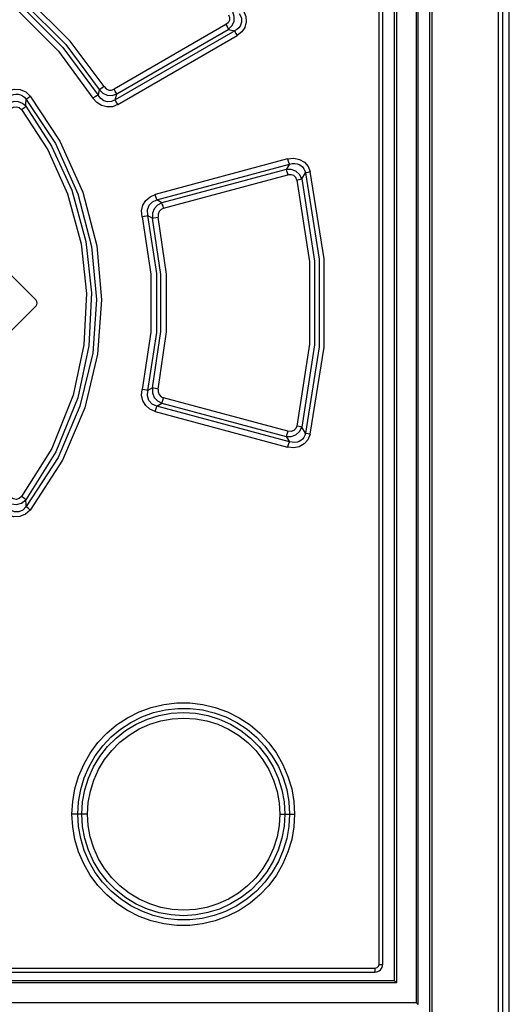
# Model space of a CAD drawing. Extents: x 0 to 420, y 0 to 297.
# Tile 7 of 37: x 89 to 94, y 184 to 194. Entities that reach past the tile are written whole.
import ezdxf

# ---------------------------------------------------------------- set-up
doc = ezdxf.new("R2010")
doc.units = 0
doc.header["$LTSCALE"] = 23.1
doc.layers.get('0').update_dxf_attribs({"linetype": 'CONTINUOUS'})

msp = doc.modelspace()

# ---------------------------------------------------------------- linework, layer by layer
at = {"color": 7, "linetype": 'CONTINUOUS'}
for p, q in [((92.625, 210.467), (92.625, 184.597)), ((92.865, 210.467), (92.865, 184.357)), ((92.985, 210.467), (92.985, 184.207)), ((93.803, 140.597), (93.803, 210.467)), ((92.505, 210.227), (92.505, 184.767)), ((88.493, 192.036), (88.953, 191.576)), ((88.493, 191.059), (88.953, 191.519)), ((79.945, 184.687), (92.425, 184.687)), ((92.625, 184.597), (79.727, 184.597))]:
    msp.add_line(p, q, dxfattribs=at)
at = {"color": 9, "linetype": 'CONTINUOUS'}
for p, q in [((92.647, 210.467), (92.647, 184.577)), ((92.848, 210.467), (92.848, 184.377)), ((93.008, 210.467), (93.008, 184.207)), ((93.689, 210.467), (93.689, 141.028)), ((93.733, 210.467), (93.733, 141.028)), ((92.47, 184.767), (92.47, 210.227)), ((90.899, 194.401), (89.753, 193.739)), ((90.989, 194.337), (89.765, 193.63)), ((89.779, 193.691), (90.923, 194.353)), ((90.923, 194.353), (90.989, 194.337)), ((89.79, 193.582), (91.013, 194.289)), ((89.601, 193.735), (89.588, 193.679)), ((89.765, 193.63), (89.779, 193.691)), ((91.531, 193.024), (90.174, 192.66)), ((90.192, 192.606), (91.55, 192.969)), ((91.516, 192.916), (90.242, 192.575)), ((91.55, 192.969), (91.516, 192.916)), ((90.26, 192.52), (91.535, 192.861)), ((91.677, 192.82), (91.714, 192.881)), ((90.242, 192.575), (90.192, 192.606)), ((90.099, 192.445), (90.147, 192.417)), ((90.147, 190.678), (90.099, 190.649)), ((90.192, 190.489), (90.242, 190.52)), ((91.55, 190.125), (90.192, 190.489)), ((90.242, 190.52), (91.516, 190.179)), ((91.535, 190.234), (90.26, 190.575)), ((90.174, 190.434), (91.531, 190.07)), ((91.714, 190.214), (91.677, 190.274)), ((91.516, 190.179), (91.55, 190.125)), ((89.481, 186.307), (89.321, 186.307)), ((91.452, 186.307), (91.603, 186.307)), ((92.47, 184.767), (92.505, 184.767)), ((79.941, 184.727), (92.43, 184.727)), ((92.647, 184.577), (79.727, 184.577)), ((79.505, 184.377), (92.848, 184.377))]:
    msp.add_line(p, q, dxfattribs=at)
for points in [[(88.315, 194.951), (88.801, 194.593), (89.228, 194.167), (89.588, 193.679)], [(88.371, 194.966), (88.816, 194.636), (89.257, 194.197), (89.601, 193.735)], [(89.652, 193.766), (89.304, 194.233), (88.855, 194.679), (88.403, 195.014)], [(88.283, 194.902), (88.763, 194.549), (89.183, 194.129), (89.536, 193.649)], [(90.923, 194.353), (90.961, 194.388), (90.982, 194.434), (90.984, 194.484), (90.968, 194.532)], [(91.08, 194.543), (91.103, 194.486), (91.107, 194.429), (91.093, 194.373), (91.061, 194.326), (91.013, 194.289)], [(90.925, 194.503), (90.936, 194.474), (90.935, 194.446), (90.922, 194.421), (90.899, 194.401)], [(91.036, 194.515), (91.049, 194.492), (91.057, 194.469), (91.06, 194.447), (91.058, 194.426), (91.053, 194.406), (91.044, 194.386), (91.03, 194.368), (91.012, 194.351), (90.989, 194.337)], [(90.899, 194.401), (90.91, 194.381), (90.918, 194.364), (90.923, 194.353)], [(90.989, 194.337), (90.994, 194.325), (91.002, 194.309), (91.013, 194.289)], [(88.612, 193.682), (88.667, 193.722), (88.728, 193.74), (88.791, 193.737), (88.847, 193.712), (88.893, 193.669)], [(89.652, 193.766), (89.631, 193.752), (89.613, 193.741), (89.601, 193.735)], [(89.601, 193.735), (89.637, 193.699), (89.683, 193.679), (89.732, 193.676), (89.779, 193.691)], [(89.652, 193.766), (89.673, 193.744), (89.699, 193.731), (89.727, 193.73), (89.753, 193.739)], [(89.779, 193.691), (89.774, 193.702), (89.765, 193.719), (89.753, 193.739)], [(88.654, 193.642), (88.677, 193.662), (88.7, 193.677), (88.723, 193.685), (88.747, 193.689), (88.77, 193.688), (88.792, 193.682), (88.813, 193.671), (88.833, 193.656), (88.851, 193.635)], [(88.847, 193.564), (88.849, 193.588), (88.851, 193.635)], [(88.851, 193.635), (88.861, 193.643), (88.875, 193.655), (88.893, 193.669)], [(88.851, 193.635), (89.151, 193.181), (89.381, 192.668), (89.522, 192.125), (89.572, 191.583), (89.533, 191.034), (89.403, 190.491), (89.178, 189.962), (88.851, 189.46)], [(88.893, 193.669), (89.198, 193.208), (89.431, 192.685), (89.574, 192.133), (89.624, 191.581), (89.584, 191.023), (89.452, 190.471), (89.224, 189.935), (88.893, 189.425)], [(89.588, 193.679), (89.576, 193.672), (89.558, 193.662), (89.536, 193.649)], [(89.79, 193.582), (89.736, 193.56), (89.679, 193.557), (89.623, 193.572), (89.575, 193.603), (89.536, 193.649)], [(89.765, 193.63), (89.725, 193.613), (89.686, 193.611), (89.648, 193.621), (89.615, 193.644), (89.588, 193.679)], [(89.79, 193.582), (89.779, 193.601), (89.77, 193.618), (89.765, 193.63)], [(88.847, 193.564), (88.814, 193.593), (88.773, 193.61), (88.729, 193.612), (88.687, 193.601), (88.649, 193.577)], [(88.692, 193.537), (88.72, 193.556), (88.752, 193.56), (88.781, 193.552), (88.805, 193.531)], [(88.805, 193.531), (88.823, 193.545), (88.838, 193.556), (88.847, 193.564)], [(88.805, 193.531), (89.072, 193.117), (89.275, 192.665), (89.415, 192.154), (89.47, 191.645), (89.443, 191.118), (89.332, 190.602), (89.113, 190.055), (88.805, 189.564)], [(88.847, 193.564), (89.112, 193.155), (89.318, 192.703), (89.464, 192.179), (89.522, 191.653), (89.495, 191.107), (89.38, 190.575), (89.156, 190.021), (88.847, 189.53)], [(91.531, 193.024), (91.595, 193.032), (91.654, 193.02), (91.704, 192.99), (91.741, 192.947), (91.763, 192.894)], [(91.531, 193.024), (91.538, 193.001), (91.544, 192.982), (91.55, 192.969)], [(91.677, 192.82), (91.654, 192.866), (91.616, 192.9), (91.568, 192.917), (91.516, 192.916)], [(91.516, 192.916), (91.521, 192.904), (91.528, 192.885), (91.535, 192.861)], [(91.55, 192.969), (91.578, 192.976), (91.604, 192.977), (91.628, 192.974), (91.649, 192.966), (91.667, 192.956), (91.683, 192.942), (91.697, 192.924), (91.707, 192.904), (91.714, 192.881)], [(91.627, 192.808), (91.615, 192.835), (91.594, 192.854), (91.566, 192.863), (91.535, 192.861)], [(91.627, 192.808), (91.648, 192.813), (91.666, 192.818), (91.677, 192.82)], [(91.627, 192.808), (91.756, 191.971), (91.756, 191.124), (91.627, 190.286)], [(91.677, 192.82), (91.806, 191.975), (91.806, 191.12), (91.677, 190.274)], [(91.714, 192.881), (91.725, 192.884), (91.742, 192.888), (91.763, 192.894)], [(91.714, 192.881), (91.855, 191.996), (91.855, 191.099), (91.714, 190.214)], [(91.763, 190.201), (91.905, 191.095), (91.905, 192), (91.763, 192.894)], [(90.04, 192.432), (90.035, 192.493), (90.048, 192.55), (90.078, 192.599), (90.121, 192.637), (90.174, 192.66)], [(90.099, 192.445), (90.095, 192.501), (90.111, 192.549), (90.145, 192.585), (90.192, 192.606)], [(90.192, 192.606), (90.187, 192.618), (90.181, 192.637), (90.175, 192.661)], [(90.242, 192.575), (90.198, 192.551), (90.165, 192.514), (90.147, 192.467), (90.147, 192.417)], [(90.26, 192.52), (90.234, 192.507), (90.215, 192.486), (90.205, 192.458), (90.206, 192.429)], [(90.26, 192.52), (90.254, 192.543), (90.247, 192.562), (90.242, 192.575)], [(90.04, 192.432), (90.065, 192.438), (90.086, 192.442), (90.099, 192.445)], [(90.04, 192.432), (90.129, 191.844), (90.129, 191.25), (90.04, 190.662)], [(90.099, 190.649), (90.189, 191.246), (90.189, 191.849), (90.099, 192.445)], [(90.147, 192.417), (90.16, 192.419), (90.181, 192.424), (90.206, 192.429)], [(90.147, 190.678), (90.23, 191.255), (90.23, 191.839), (90.147, 192.417)], [(90.206, 190.665), (90.291, 191.251), (90.291, 191.843), (90.206, 192.429)], [(90.174, 190.434), (90.12, 190.458), (90.077, 190.496), (90.048, 190.546), (90.035, 190.603), (90.04, 190.662)], [(90.099, 190.649), (90.086, 190.652), (90.065, 190.657), (90.04, 190.662)], [(90.192, 190.489), (90.143, 190.511), (90.11, 190.548), (90.094, 190.596), (90.099, 190.649)], [(90.147, 190.678), (90.147, 190.627), (90.165, 190.58), (90.198, 190.543), (90.242, 190.52)], [(90.206, 190.665), (90.16, 190.675), (90.147, 190.678)], [(90.206, 190.665), (90.205, 190.636), (90.215, 190.608), (90.234, 190.587), (90.26, 190.575)], [(90.175, 190.434), (90.181, 190.457), (90.187, 190.476), (90.192, 190.489)], [(90.242, 190.52), (90.247, 190.532), (90.253, 190.551), (90.26, 190.575)], [(91.627, 190.286), (91.615, 190.259), (91.594, 190.24), (91.566, 190.231), (91.535, 190.234)], [(91.677, 190.274), (91.666, 190.277), (91.649, 190.281), (91.627, 190.286)], [(91.516, 190.179), (91.569, 190.178), (91.617, 190.195), (91.654, 190.229), (91.677, 190.274)], [(91.535, 190.234), (91.528, 190.21), (91.521, 190.191), (91.516, 190.179)], [(91.763, 190.201), (91.739, 190.145), (91.702, 190.102), (91.651, 190.074), (91.594, 190.063), (91.531, 190.07)], [(91.714, 190.214), (91.707, 190.19), (91.697, 190.17), (91.683, 190.153), (91.667, 190.139), (91.649, 190.128), (91.628, 190.121), (91.604, 190.117), (91.578, 190.119), (91.55, 190.125)], [(91.763, 190.201), (91.742, 190.206), (91.725, 190.211), (91.714, 190.214)], [(91.55, 190.125), (91.544, 190.113), (91.538, 190.094), (91.531, 190.07)], [(88.649, 189.517), (88.698, 189.489), (88.753, 189.482), (88.805, 189.496), (88.847, 189.53)], [(88.805, 189.564), (88.78, 189.542), (88.75, 189.534), (88.72, 189.539), (88.692, 189.558)], [(88.847, 189.53), (88.838, 189.538), (88.823, 189.55), (88.805, 189.564)], [(88.851, 189.46), (88.85, 189.483), (88.847, 189.53)], [(88.893, 189.425), (88.845, 189.381), (88.787, 189.357), (88.725, 189.355), (88.665, 189.374), (88.612, 189.412)], [(88.851, 189.46), (88.816, 189.425), (88.777, 189.408), (88.733, 189.407), (88.692, 189.422), (88.654, 189.453)], [(88.893, 189.425), (88.875, 189.439), (88.861, 189.451), (88.851, 189.46)], [(89.321, 186.307), (89.328, 186.437), (89.351, 186.567), (89.388, 186.694), (89.441, 186.817), (89.507, 186.933), (89.586, 187.04), (89.677, 187.136), (89.778, 187.222), (89.89, 187.295), (90.009, 187.355), (90.134, 187.401), (90.263, 187.432), (90.396, 187.447), (90.529, 187.447), (90.661, 187.432), (90.79, 187.401), (90.915, 187.355), (91.035, 187.295), (91.146, 187.221), (91.247, 187.136), (91.338, 187.039), (91.417, 186.932), (91.483, 186.817), (91.535, 186.694), (91.573, 186.567), (91.595, 186.437), (91.603, 186.307)], [(89.38, 186.307), (89.388, 186.434), (89.41, 186.559), (89.447, 186.68), (89.497, 186.796), (89.56, 186.905), (89.636, 187.006), (89.722, 187.098), (89.818, 187.179), (89.924, 187.248), (90.037, 187.305), (90.156, 187.348), (90.279, 187.377), (90.405, 187.391), (90.532, 187.391), (90.658, 187.376), (90.78, 187.347), (90.898, 187.303), (91.011, 187.246), (91.117, 187.177), (91.213, 187.095), (91.299, 187.004), (91.374, 186.903), (91.437, 186.794), (91.487, 186.678), (91.523, 186.558), (91.545, 186.433), (91.552, 186.307)], [(89.421, 186.307), (89.429, 186.434), (89.452, 186.557), (89.489, 186.677), (89.541, 186.791), (89.606, 186.899), (89.684, 186.999), (89.773, 187.087), (89.871, 187.165), (89.979, 187.23), (90.094, 187.281), (90.214, 187.319), (90.337, 187.341), (90.463, 187.349), (90.588, 187.341), (90.712, 187.318), (90.831, 187.281), (90.945, 187.229), (91.053, 187.164), (91.152, 187.086), (91.241, 186.997), (91.318, 186.899), (91.383, 186.791), (91.435, 186.677), (91.472, 186.557), (91.495, 186.434), (91.502, 186.307)], [(89.481, 186.307), (89.488, 186.425), (89.51, 186.542), (89.545, 186.656), (89.594, 186.765), (89.655, 186.866), (89.729, 186.961), (89.813, 187.045), (89.906, 187.118), (90.009, 187.18), (90.119, 187.229), (90.232, 187.264), (90.348, 187.285), (90.467, 187.292), (90.586, 187.285), (90.703, 187.264), (90.816, 187.228), (90.926, 187.179), (91.028, 187.116), (91.122, 187.043), (91.205, 186.959), (91.278, 186.865), (91.34, 186.763), (91.388, 186.654), (91.424, 186.54), (91.445, 186.424), (91.452, 186.307)], [(91.603, 186.307), (91.595, 186.177), (91.573, 186.047), (91.535, 185.921), (91.483, 185.799), (91.417, 185.683), (91.338, 185.576), (91.247, 185.479), (91.146, 185.393), (91.035, 185.32), (90.916, 185.26), (90.79, 185.214), (90.66, 185.183), (90.528, 185.167), (90.396, 185.167), (90.264, 185.183), (90.134, 185.213), (90.009, 185.259), (89.89, 185.319), (89.779, 185.392), (89.677, 185.478), (89.587, 185.574), (89.507, 185.681), (89.441, 185.797), (89.389, 185.919), (89.351, 186.047), (89.328, 186.177), (89.321, 186.307)], [(91.552, 186.307), (91.545, 186.181), (91.523, 186.057), (91.487, 185.937), (91.437, 185.821), (91.374, 185.712), (91.299, 185.61), (91.212, 185.518), (91.116, 185.437), (91.01, 185.367), (90.896, 185.31), (90.777, 185.267), (90.654, 185.238), (90.529, 185.224), (90.403, 185.224), (90.277, 185.238), (90.154, 185.267), (90.036, 185.311), (89.923, 185.367), (89.818, 185.437), (89.721, 185.518), (89.634, 185.61), (89.559, 185.71), (89.496, 185.819), (89.446, 185.935), (89.41, 186.056), (89.388, 186.18), (89.38, 186.307)], [(91.502, 186.307), (91.495, 186.182), (91.472, 186.059), (91.435, 185.939), (91.384, 185.824), (91.319, 185.716), (91.241, 185.617), (91.153, 185.529), (91.054, 185.451), (90.947, 185.386), (90.833, 185.334), (90.713, 185.297), (90.59, 185.274), (90.464, 185.266), (90.338, 185.273), (90.215, 185.296), (90.095, 185.333), (89.98, 185.384), (89.872, 185.45), (89.773, 185.527), (89.684, 185.616), (89.607, 185.714), (89.541, 185.822), (89.49, 185.936), (89.452, 186.057), (89.429, 186.181), (89.421, 186.307)], [(91.452, 186.307), (91.445, 186.189), (91.423, 186.073), (91.388, 185.959), (91.339, 185.851), (91.278, 185.749), (91.205, 185.655), (91.121, 185.571), (91.028, 185.498), (90.925, 185.435), (90.815, 185.386), (90.703, 185.351), (90.587, 185.33), (90.466, 185.322), (90.347, 185.33), (90.231, 185.351), (90.118, 185.386), (90.008, 185.435), (89.906, 185.497), (89.812, 185.571), (89.729, 185.655), (89.655, 185.749), (89.594, 185.85), (89.545, 185.959), (89.509, 186.073), (89.488, 186.19), (89.481, 186.307)], [(92.43, 184.727), (92.449, 184.733), (92.464, 184.747), (92.47, 184.767)], [(92.425, 184.687), (92.427, 184.693), (92.429, 184.708), (92.43, 184.727)]]:
    msp.add_lwpolyline(points, dxfattribs=at)
at = {"color": 7, "linetype": 'CONTINUOUS'}
for points in [[(92.647, 184.577), (92.645, 184.58), (92.642, 184.583), (92.639, 184.586), (92.636, 184.589), (92.633, 184.591), (92.63, 184.594), (92.628, 184.595), (92.626, 184.597), (92.625, 184.597)], [(92.848, 184.377), (92.851, 184.374), (92.854, 184.371), (92.856, 184.368), (92.859, 184.365), (92.861, 184.363), (92.863, 184.36), (92.865, 184.358), (92.865, 184.357)]]:
    msp.add_lwpolyline(points, dxfattribs=at)
for centre, radius, start, end in [((88.925, 191.547), 0.04, 315, 45), ((92.425, 184.767), 0.08, 270, 360)]:
    msp.add_arc(centre, radius, start, end, dxfattribs=at)

doc.saveas('drawing.dxf')
